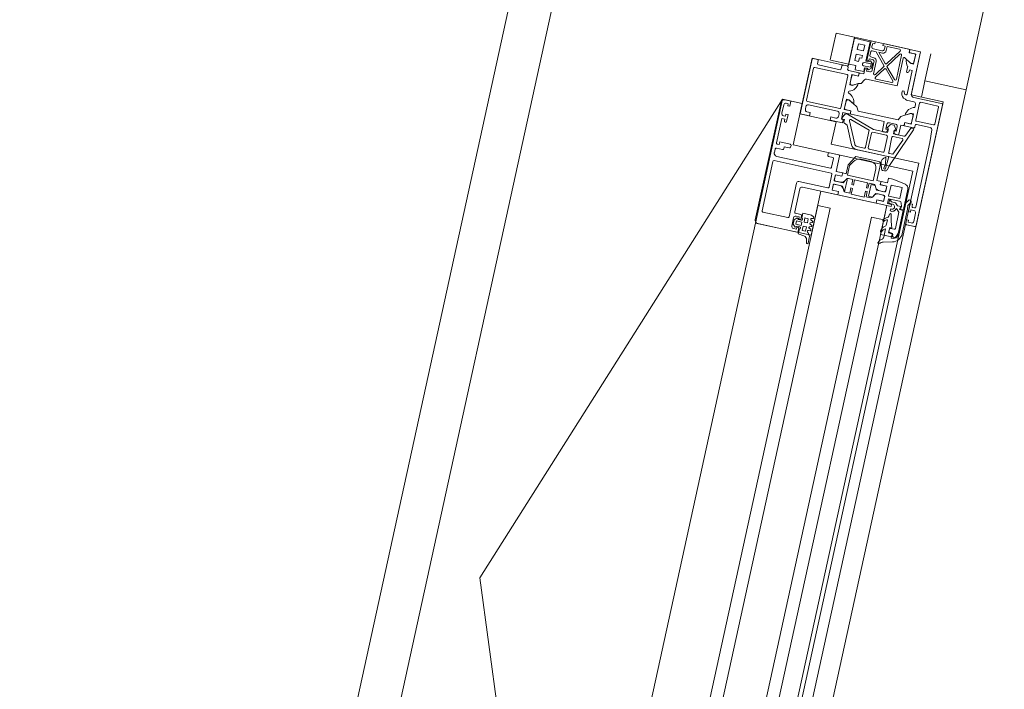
# Model space of a CAD drawing. Header units: metres. Extents: x 233012 to 233264, y 553571 to 554014.
# Tile 205 of 256: x 233203.259 to 233203.725, y 553832.958 to 553833.275. Entities that reach past the tile are written whole.
import ezdxf

# ---------------------------------------------------------------- set-up
doc = ezdxf.new("R2010")
doc.units = ezdxf.units.M
for name, color, linetype, lineweight in [('A-NL$1A_detailuitwerking', 252, 'Continuous', 5), ('A-NL23_vloeraanzicht', 252, 'Continuous', 5), ('A-NL30_stijlen_dorpels-pui', 252, 'Continuous', 5), ('A-NL30_wandopeningen', 252, 'Continuous', 5)]:
    doc.layers.add(name, color=color, linetype=linetype, lineweight=lineweight)

# ---------------------------------------------------------------- blocks, each defined once
blk = doc.blocks.new('Rectangular Mullion - NLRS_31_CWM_vliesgevelprofiel bxh 50x200_gen_mie-2812385-01_Situatie')
at = {"layer": 'A-NL30_stijlen_dorpels-pui'}
for p, q in [((-0.025, 0.025), (0.025, 0.025)), ((-0.025, 0.005), (-0.025, 0.025)), ((0.025, 0.025), (0.025, 0.005)), ((-0.012, 0.005), (-0.025, 0.005)), ((0.025, 0.005), (0.012, 0.005)), ((0.012, 0.005), (0.012, -0.041)), ((-0.012, -0.041), (-0.012, -0.032)), ((-0.025, -0.041), (-0.012, -0.041)), ((0.012, -0.041), (0.025, -0.041))]:
    blk.add_line(p, q, dxfattribs=at)
blk = doc.blocks.new('NLRS_31_WI_CWP_aluminium raam_gen_mie - AWS 65 BS kiep-2839039-01_Situatie')
at = {"layer": 'A-NL$1A_detailuitwerking'}
for p, q in [((0.192, 0.05795), (0.192, 0.03895)), ((0.2505, 0.05945), (0.1935, 0.05945)), ((0.1978, 0.04465), (0.1978, 0.05675)), ((0.1983, 0.05725), (0.2223, 0.05725)), ((0.2228, 0.05675), (0.2228, 0.02915)), ((0.2265, 0.05745), (0.2282, 0.05745)), ((0.2287, 0.05695), (0.2287, 0.05395)), ((0.2307, 0.05595), (0.2307, 0.05695)), ((0.2312, 0.05745), (0.243, 0.05745)), ((0.243, 0.05745), (0.243, 0.05595)), ((0.2445, 0.05595), (0.2445, 0.05695)), ((0.2455, 0.05795), (0.2495, 0.05795)), ((0.2505, 0.05695), (0.2505, 0.05595)), ((0.252, 0.05495), (0.252, 0.05795)), ((0.225, 0.02995), (0.225, 0.05595)), ((0.2292, 0.05345), (0.2302, 0.05345)), ((0.2302, 0.05345), (0.2302, 0.05095)), ((0.232, 0.05595), (0.2307, 0.05595)), ((0.232, 0.05095), (0.232, 0.05595)), ((0.243, 0.05595), (0.2422, 0.05595)), ((0.2422, 0.05495), (0.2455, 0.05495)), ((0.2455, 0.05595), (0.2445, 0.05595)), ((0.2455, 0.05495), (0.2455, 0.05595)), ((0.2505, 0.05595), (0.2495, 0.05595)), ((0.2495, 0.05595), (0.2495, 0.05495)), ((0.2495, 0.05495), (0.252, 0.05495)), ((0.2307, 0.05045), (0.2315, 0.05045)), ((0.2735, 0.04945), (0.247, 0.04945)), ((0.247, 0.04945), (0.247, 0.04495)), ((0.2497, 0.04748), (0.251, 0.04748)), ((0.2535, 0.03165), (0.2535, 0.04735)), ((0.254, 0.04785), (0.2695, 0.04785)), ((0.27, 0.04735), (0.27, 0.03165)), ((0.274, 0.04695), (0.274, 0.04895)), ((0.2146, 0.04415), (0.1983, 0.04415)), ((0.2156, 0.02915), (0.2156, 0.04315)), ((0.247, 0.04495), (0.2487, 0.04495)), ((0.2487, 0.04495), (0.2487, 0.04648)), ((0.252, 0.04648), (0.252, 0.03245)), ((0.2715, 0.03545), (0.2715, 0.04595)), ((0.272, 0.04645), (0.2735, 0.04645)), ((0.19141, 0.03815), (0.191, 0.03535)), ((0.19375, 0.03815), (0.19141, 0.03815)), ((0.1925, 0.03845), (0.1943, 0.03845)), ((0.1933, 0.03945), (0.1933, 0.04095)), ((0.1943, 0.03945), (0.1933, 0.03945)), ((0.19532, 0.04145), (0.19414, 0.04026)), ((0.19414, 0.04026), (0.19475, 0.03945)), ((0.1943, 0.04195), (0.1983, 0.04195)), ((0.1943, 0.03845), (0.1943, 0.03945)), ((0.19475, 0.03945), (0.19475, 0.03815)), ((0.19738, 0.04145), (0.19532, 0.04145)), ((0.19555, 0.04025), (0.19715, 0.04025)), ((0.19555, 0.03765), (0.19555, 0.04025)), ((0.19715, 0.03765), (0.19555, 0.03765)), ((0.19715, 0.04025), (0.19715, 0.03765)), ((0.19856, 0.04026), (0.19738, 0.04145)), ((0.19795, 0.03945), (0.19856, 0.04026)), ((0.19795, 0.03815), (0.19795, 0.03945)), ((0.1993, 0.03945), (0.1983, 0.03945)), ((0.1983, 0.03945), (0.1983, 0.03845)), ((0.1983, 0.03845), (0.2001, 0.03845)), ((0.20135, 0.03815), (0.19895, 0.03815)), ((0.1993, 0.04095), (0.1993, 0.03945)), ((0.2006, 0.03895), (0.2006, 0.04145)), ((0.2011, 0.04195), (0.2124, 0.04195)), ((0.20135, 0.03385), (0.20135, 0.03815)), ((0.2134, 0.04095), (0.2134, 0.02375)), ((0.18933, 0.03366), (0.18796, 0.03345)), ((0.18803, 0.03265), (0.19066, 0.03265)), ((0.1925, 0.03346), (0.19308, 0.03409)), ((0.19335, 0.03665), (0.19535, 0.03665)), ((0.19335, 0.03505), (0.19335, 0.03665)), ((0.19535, 0.03505), (0.19335, 0.03505)), ((0.19395, 0.03375), (0.19395, 0.03293)), ((0.1947, 0.03285), (0.195, 0.03365)), ((0.19535, 0.03665), (0.19535, 0.03505)), ((0.1957, 0.03365), (0.196, 0.03285)), ((0.1967, 0.03285), (0.197, 0.03365)), ((0.19736, 0.03665), (0.19936, 0.03665)), ((0.19736, 0.03505), (0.19736, 0.03665)), ((0.19936, 0.03505), (0.19736, 0.03505)), ((0.1977, 0.03365), (0.198, 0.03285)), ((0.1987, 0.03285), (0.199, 0.03365)), ((0.19936, 0.03665), (0.19936, 0.03505)), ((0.1997, 0.03365), (0.2, 0.03285)), ((0.2007, 0.03285), (0.20135, 0.03385)), ((0.2487, 0.03495), (0.2472, 0.03495)), ((0.2472, 0.03495), (0.2472, 0.02895)), ((0.2487, 0.03245), (0.2487, 0.03495)), ((0.2735, 0.03495), (0.272, 0.03495)), ((0.274, 0.03245), (0.274, 0.03445)), ((0.2223, 0.02865), (0.2161, 0.02865)), ((0.2297, 0.02945), (0.2255, 0.02945)), ((0.2302, 0.03195), (0.2302, 0.02995)), ((0.2315, 0.03245), (0.2307, 0.03245)), ((0.232, 0.02745), (0.232, 0.03195)), ((0.2472, 0.02895), (0.2487, 0.02895)), ((0.2489, 0.0284), (0.2477, 0.0284)), ((0.2487, 0.02895), (0.2487, 0.02975)), ((0.2487, 0.02975), (0.252, 0.02975)), ((0.2489, 0.0292), (0.2489, 0.0284)), ((0.25115, 0.02877), (0.24965, 0.02963)), ((0.251, 0.03145), (0.2497, 0.03145)), ((0.252, 0.02975), (0.252, 0.02627)), ((0.25358, 0.02627), (0.25358, 0.02945)), ((0.25358, 0.02945), (0.2585, 0.02945)), ((0.25361, 0.02894), (0.25361, 0.02624)), ((0.2695, 0.03115), (0.254, 0.03115)), ((0.25742, 0.02944), (0.25411, 0.02944)), ((0.2585, 0.02825), (0.25699, 0.02564)), ((0.2585, 0.02945), (0.2585, 0.02825)), ((0.2655, 0.02825), (0.2655, 0.02945)), ((0.2655, 0.02945), (0.27042, 0.02945)), ((0.26701, 0.02564), (0.2655, 0.02825)), ((0.26989, 0.02944), (0.26641, 0.02944)), ((0.27039, 0.02624), (0.27039, 0.02894)), ((0.27042, 0.02945), (0.27042, 0.02627)), ((0.272, 0.02627), (0.272, 0.03145)), ((0.2725, 0.03195), (0.2735, 0.03195)), ((0.273, 0.0285), (0.273, 0.0243)), ((0.275, 0.0285), (0.273, 0.0285)), ((0.2875, 0.032), (0.275, 0.032)), ((0.275, 0.032), (0.275, 0.0285)), ((0.2772, 0.0295), (0.2804, 0.0295)), ((0.2772, 0.0277), (0.2772, 0.0295)), ((0.2804, 0.0295), (0.2804, 0.0265)), ((0.2826, 0.0265), (0.2826, 0.0295)), ((0.2826, 0.0295), (0.2853, 0.0295)), ((0.2853, 0.0295), (0.2853, 0.0265)), ((0.2875, 0.0243), (0.2875, 0.032)), ((0.2134, 0.02375), (0.215, 0.02375)), ((0.2134, 0.02374), (0.2134, 0.00516)), ((0.21502, 0.02374), (0.2134, 0.02374)), ((0.215, 0.02375), (0.215, 0.02695)), ((0.215, 0.02695), (0.2174, 0.02695)), ((0.21788, 0.02694), (0.21502, 0.02694)), ((0.21502, 0.02694), (0.21502, 0.02374)), ((0.21788, 0.02371), (0.21788, 0.02694)), ((0.2179, 0.02645), (0.2179, 0.02255)), ((0.2195, 0.02255), (0.2195, 0.02645)), ((0.22238, 0.02694), (0.21952, 0.02694)), ((0.21952, 0.02694), (0.21952, 0.02371)), ((0.22, 0.02695), (0.2224, 0.02695)), ((0.22238, 0.02374), (0.22238, 0.02694)), ((0.224, 0.02374), (0.22238, 0.02374)), ((0.2224, 0.02695), (0.2224, 0.02375)), ((0.2224, 0.02375), (0.224, 0.02375)), ((0.224, 0.02375), (0.224, 0.02695)), ((0.224, 0.02695), (0.2315, 0.02695)), ((0.224, 0.022), (0.224, 0.02374)), ((0.24662, 0.02654), (0.23793, 0.02249)), ((0.23857, 0.02113), (0.24887, 0.02593)), ((0.24955, 0.02533), (0.24645, 0.01576)), ((0.2472, 0.0279), (0.24662, 0.02654)), ((0.2472, 0.01387), (0.25164, 0.02752)), ((0.252, 0.02627), (0.25358, 0.02627)), ((0.252, 0.02574), (0.252, 0.0097)), ((0.25361, 0.02624), (0.2525, 0.02624)), ((0.2542, 0.02292), (0.25598, 0.02392)), ((0.25598, 0.02392), (0.2583, 0.02794)), ((0.26571, 0.02791), (0.26703, 0.02563)), ((0.26703, 0.02563), (0.26727, 0.0243)), ((0.26727, 0.0243), (0.2693, 0.02313)), ((0.2715, 0.02624), (0.27039, 0.02624)), ((0.27042, 0.02627), (0.272, 0.02627)), ((0.272, 0.024), (0.272, 0.02574)), ((0.2745, 0.024), (0.272, 0.024)), ((0.273, 0.0243), (0.2749, 0.0243)), ((0.2745, 0.023), (0.2745, 0.024)), ((0.2749, 0.0243), (0.2749, 0.023)), ((0.2757, 0.0216), (0.2757, 0.0249)), ((0.279, 0.0277), (0.2772, 0.0277)), ((0.2773, 0.0249), (0.2773, 0.0216)), ((0.2781, 0.023), (0.2781, 0.0243)), ((0.2781, 0.0243), (0.2875, 0.0243)), ((0.288, 0.024), (0.2785, 0.024)), ((0.2785, 0.024), (0.2785, 0.023)), ((0.279, 0.0265), (0.279, 0.0277)), ((0.2804, 0.0265), (0.279, 0.0265)), ((0.2853, 0.0265), (0.2826, 0.0265)), ((0.288, 0.022), (0.288, 0.024)), ((0.21539, 0.0184), (0.21539, 0.02054)), ((0.21589, 0.02141), (0.21688, 0.02198)), ((0.2179, 0.02255), (0.2161, 0.02151)), ((0.21625, 0.02095), (0.22115, 0.02095)), ((0.2213, 0.02151), (0.2195, 0.02255)), ((0.22052, 0.02198), (0.22151, 0.02141)), ((0.22201, 0.02054), (0.22201, 0.0184)), ((0.22342, 0.0088), (0.22342, 0.0213)), ((0.22342, 0.0213), (0.22811, 0.0213)), ((0.2283, 0.022), (0.224, 0.022)), ((0.22811, 0.0213), (0.2302, 0.02009)), ((0.2329, 0.01934), (0.2283, 0.022)), ((0.2329, 0.0082), (0.2329, 0.01934)), ((0.2362, 0.01977), (0.2362, 0.00458)), ((0.2377, 0.01626), (0.2377, 0.01977)), ((0.2542, 0.00348), (0.2542, 0.02292)), ((0.2698, 0.02224), (0.2698, 0.0074)), ((0.27307, 0.0195), (0.279, 0.0195)), ((0.2735, 0.0215), (0.2735, 0.023)), ((0.2735, 0.023), (0.2745, 0.023)), ((0.2749, 0.023), (0.27429, 0.02219)), ((0.27429, 0.02219), (0.27547, 0.021)), ((0.2785, 0.0205), (0.2745, 0.0205)), ((0.27547, 0.021), (0.27753, 0.021)), ((0.2773, 0.0216), (0.2757, 0.0216)), ((0.27753, 0.021), (0.27871, 0.02219)), ((0.2835, 0.02055), (0.27766, 0.0153)), ((0.27871, 0.02219), (0.2781, 0.023)), ((0.2785, 0.023), (0.2795, 0.023)), ((0.27899, 0.01515), (0.2835, 0.01921)), ((0.2795, 0.023), (0.2795, 0.0215)), ((0.2805, 0.021), (0.2805, 0.0225)), ((0.281, 0.023), (0.283, 0.023)), ((0.2835, 0.0225), (0.2835, 0.02055)), ((0.2835, 0.01921), (0.2835, 0.01749)), ((0.2845, 0.018), (0.2845, 0.022)), ((0.2855, 0.023), (0.287, 0.023)), ((0.287, 0.023), (0.287, 0.022)), ((0.287, 0.022), (0.288, 0.022)), ((0.215, 0.0113), (0.215, 0.0176)), ((0.215, 0.0176), (0.21789, 0.0176)), ((0.21789, 0.0184), (0.21539, 0.0184)), ((0.21789, 0.0176), (0.21789, 0.0184)), ((0.22201, 0.0184), (0.21951, 0.0184)), ((0.21951, 0.0184), (0.21951, 0.0176)), ((0.21951, 0.0176), (0.22201, 0.0176)), ((0.22201, 0.0176), (0.22201, 0.0113)), ((0.2322, 0.01663), (0.2322, 0.0118)), ((0.24645, 0.01576), (0.2382, 0.01576)), ((0.2382, 0.01446), (0.2454, 0.01446)), ((0.2708, 0.01024), (0.2708, 0.01778)), ((0.27158, 0.0182), (0.27637, 0.01497)), ((0.27642, 0.01418), (0.27163, 0.00987)), ((0.27247, 0.00927), (0.27775, 0.01403)), ((0.27766, 0.0153), (0.27279, 0.01859)), ((0.27775, 0.01403), (0.28475, 0.00931)), ((0.28622, 0.00953), (0.27905, 0.01436)), ((0.285, 0.016), (0.287, 0.016)), ((0.287, 0.017), (0.2855, 0.017)), ((0.288, 0.018), (0.287, 0.018)), ((0.287, 0.018), (0.287, 0.017)), ((0.287, 0.016), (0.287, 0.00994)), ((0.288, 0.00566), (0.288, 0.018)), ((0.2179, 0.0113), (0.215, 0.0113)), ((0.21539, 0.00836), (0.21539, 0.0105)), ((0.21539, 0.0105), (0.2179, 0.0105)), ((0.2215, 0.00945), (0.2159, 0.00945)), ((0.2159, 0.00945), (0.2159, 0.0075)), ((0.2179, 0.0105), (0.2179, 0.0113)), ((0.22201, 0.0113), (0.2195, 0.0113)), ((0.2195, 0.0113), (0.2195, 0.0105)), ((0.2195, 0.0105), (0.22201, 0.0105)), ((0.2215, 0.00749), (0.2215, 0.00945)), ((0.22201, 0.0105), (0.22201, 0.00836)), ((0.2377, 0.00726), (0.2377, 0.01396)), ((0.2459, 0.01396), (0.2459, 0.00726)), ((0.2472, 0.00706), (0.2472, 0.01387)), ((0.252, 0.0097), (0.2477, 0.0097)), ((0.2134, 0.00516), (0.21502, 0.00516)), ((0.215, 0.00515), (0.2134, 0.00515)), ((0.2134, 0.00515), (0.2134, -0.00205)), ((0.215, 0.00195), (0.215, 0.00515)), ((0.21502, 0.00516), (0.21502, 0.00196)), ((0.21688, 0.00692), (0.21589, 0.00749)), ((0.2159, 0.0075), (0.2179, 0.00635)), ((0.21788, 0.00276), (0.21788, 0.00519)), ((0.2179, 0.00635), (0.2179, 0.00245)), ((0.2195, 0.00635), (0.2215, 0.00749)), ((0.2195, 0.00245), (0.2195, 0.00635)), ((0.21952, 0.00519), (0.21952, 0.00276)), ((0.22151, 0.00749), (0.22052, 0.00692)), ((0.22237, 0.00196), (0.22237, 0.00516)), ((0.22237, 0.00516), (0.224, 0.00516)), ((0.224, 0.00515), (0.2224, 0.00515)), ((0.2224, 0.00515), (0.2224, 0.00195)), ((0.2292, 0.0088), (0.22342, 0.0088)), ((0.224, 0.00516), (0.224, 0.0072)), ((0.224, 0.0072), (0.2319, 0.0072)), ((0.224, 0.00195), (0.224, 0.00515)), ((0.2292, 0.00559), (0.2292, 0.00454)), ((0.23208, 0.00691), (0.22983, 0.00628)), ((0.23039, 0.00522), (0.23242, 0.00489)), ((0.23242, 0.00489), (0.23571, 0.00536)), ((0.2454, 0.00676), (0.2382, 0.00676)), ((0.2472, 0.0092), (0.2472, 0.00837)), ((0.249, 0.00706), (0.2472, 0.00706)), ((0.24794, 0.0074), (0.2487, 0.0072)), ((0.2487, 0.0072), (0.2487, 0.0082)), ((0.2487, 0.0082), (0.251, 0.0082)), ((0.24923, 0.00794), (0.249, 0.00706)), ((0.2513, 0.00655), (0.24923, 0.00794)), ((0.24923, 0.00339), (0.2513, 0.00477)), ((0.2513, 0.00477), (0.2513, 0.00655)), ((0.252, 0.0072), (0.252, 0.0042)), ((0.2698, 0.0074), (0.28311, 0.0074)), ((0.28447, 0.0084), (0.2728, 0.0084)), ((0.2815, 0.00315), (0.283, 0.00576)), ((0.28354, 0.00665), (0.28171, 0.00349)), ((0.28639, 0.00246), (0.28639, 0.00516)), ((0.28639, 0.00516), (0.2875, 0.00516)), ((0.288, 0.00513), (0.28642, 0.00513)), ((0.28642, 0.00513), (0.28642, 0.00195)), ((0.288, -0.00005), (0.288, 0.00513)), ((0.2174, 0.00195), (0.215, 0.00195)), ((0.21502, 0.00196), (0.21708, 0.00196)), ((0.2179, -0.00525), (0.2179, 0.00015)), ((0.2179, 0.00015), (0.2233, 0.00015)), ((0.2224, 0.00195), (0.22, 0.00195)), ((0.22032, 0.00196), (0.22237, 0.00196)), ((0.2233, 0.00015), (0.2233, -0.00525)), ((0.2262, 0.00195), (0.224, 0.00195)), ((0.2262, -0.00011), (0.2262, 0.00195)), ((0.23, 0.00354), (0.23225, 0.0029)), ((0.23567, 0.00408), (0.23034, 0.00438)), ((0.23225, 0.0029), (0.2407, -0.00042)), ((0.2377, 0.00243), (0.2377, 0.00406)), ((0.24531, -0.00068), (0.2377, 0.00243)), ((0.2382, 0.00456), (0.2455, 0.00456)), ((0.246, 0.00406), (0.246, -0.00021)), ((0.2472, -0.00077), (0.2472, 0.00426)), ((0.2472, 0.00426), (0.249, 0.00426)), ((0.2472, 0.00303), (0.2472, 0.0022)), ((0.2477, 0.0017), (0.252, 0.0017)), ((0.2487, 0.0042), (0.24794, 0.004)), ((0.2487, 0.0032), (0.2487, 0.0042)), ((0.251, 0.0032), (0.2487, 0.0032)), ((0.249, 0.00426), (0.24923, 0.00339)), ((0.252, 0.0017), (0.252, 0.00066)), ((0.25358, 0.00013), (0.252, 0.00013)), ((0.252, 0.00013), (0.252, -0.00445)), ((0.2525, 0.00016), (0.25361, 0.00016)), ((0.25358, -0.00305), (0.25358, 0.00013)), ((0.25361, 0.00016), (0.25361, -0.00254)), ((0.25598, 0.00248), (0.2542, 0.00348)), ((0.2583, -0.00154), (0.25598, 0.00248)), ((0.25699, 0.00076), (0.2585, -0.00185)), ((0.26453, 0.00237), (0.2641, 0.00162)), ((0.2641, 0.00162), (0.2641, -0.00205)), ((0.2665, 0.00245), (0.26678, 0.0032)), ((0.26678, 0.0032), (0.26802, 0.0036)), ((0.26802, 0.00445), (0.267, 0.00445)), ((0.2785, 0.00195), (0.267, 0.00195)), ((0.26802, 0.0036), (0.26802, 0.00445)), ((0.27728, 0.0035), (0.2785, 0.00311)), ((0.27983, 0.00445), (0.27745, 0.00445)), ((0.2785, 0.00311), (0.2785, 0.00195)), ((0.2815, 0.00195), (0.2815, 0.00315)), ((0.28642, 0.00195), (0.2815, 0.00195)), ((0.28241, 0.00196), (0.28589, 0.00196)), ((0.19606, -0.00195), (0.19711, -0.00629)), ((0.20246, -0.00174), (0.19849, -0.00174)), ((0.2009, -0.00535), (0.2009, -0.00355)), ((0.2009, -0.00355), (0.2035, -0.00355)), ((0.2012, -0.00405), (0.2012, -0.00515)), ((0.2027, -0.00355), (0.2017, -0.00355)), ((0.2032, -0.00575), (0.2032, -0.00405)), ((0.2035, -0.00355), (0.2035, -0.00464)), ((0.20687, -0.00174), (0.20468, -0.00174)), ((0.20969, -0.00215), (0.20865, -0.00198)), ((0.21229, -0.00208), (0.21125, -0.00208)), ((0.2134, -0.00205), (0.2144, -0.00205)), ((0.2144, -0.00205), (0.2144, -0.00005)), ((0.2144, -0.00005), (0.2167, -0.00005)), ((0.2144, -0.00494), (0.2156, -0.00369)), ((0.2147, -0.00065), (0.2146, -0.00252)), ((0.2161, -0.00065), (0.2147, -0.00065)), ((0.2156, -0.00369), (0.2156, -0.00175)), ((0.2167, -0.00005), (0.2167, -0.00547)), ((0.22509, -0.0064), (0.2262, -0.00011)), ((0.2407, -0.00042), (0.25121, -0.0047)), ((0.25159, -0.00324), (0.24782, -0.0017)), ((0.2519, -0.00424), (0.25159, -0.00324)), ((0.2585, -0.00305), (0.25358, -0.00305)), ((0.25412, -0.00304), (0.25744, -0.00304)), ((0.2585, -0.00185), (0.2585, -0.00305)), ((0.2631, -0.00305), (0.26163, -0.00305)), ((0.2661, -0.01555), (0.2661, -0.00155)), ((0.2676, -0.00005), (0.288, -0.00005)), ((0.1988, -0.00652), (0.1988, -0.00535)), ((0.1988, -0.00535), (0.2009, -0.00535)), ((0.1997, -0.00565), (0.1993, -0.00658)), ((0.2007, -0.00565), (0.1997, -0.00565)), ((0.2137, -0.00845), (0.20194, -0.00845)), ((0.20228, -0.00805), (0.2128, -0.00805)), ((0.21148, -0.00625), (0.2037, -0.00625)), ((0.21299, -0.00468), (0.21148, -0.00625)), ((0.2128, -0.00805), (0.2128, -0.0062)), ((0.2128, -0.0062), (0.2144, -0.00678)), ((0.2145, -0.00682), (0.2132, -0.00635)), ((0.2132, -0.00635), (0.2132, -0.00805)), ((0.2132, -0.00805), (0.22312, -0.00805)), ((0.21538, -0.00812), (0.2137, -0.00845)), ((0.2144, -0.00678), (0.2144, -0.00494)), ((0.21596, -0.00643), (0.2145, -0.00682)), ((0.21799, -0.0095), (0.21613, -0.00826)), ((0.2233, -0.00525), (0.2179, -0.00525)), ((0.2525, -0.00495), (0.2534, -0.00495)), ((0.2539, -0.00545), (0.2539, -0.01212)), ((0.2554, -0.01345), (0.2554, -0.00525)), ((0.2559, -0.00475), (0.2641, -0.00475)), ((0.2646, -0.00525), (0.2646, -0.01345)), ((0.20193, -0.00995), (0.21385, -0.00995)), ((0.2065, -0.01105), (0.2065, -0.01505)), ((0.2088, -0.01055), (0.207, -0.01055)), ((0.2078, -0.01305), (0.2078, -0.01155)), ((0.2078, -0.01155), (0.2088, -0.01155)), ((0.2088, -0.01155), (0.2088, -0.01055)), ((0.2166, -0.01055), (0.2128, -0.01055)), ((0.2128, -0.01055), (0.2128, -0.01155)), ((0.2128, -0.01155), (0.2138, -0.01155)), ((0.2138, -0.01155), (0.2138, -0.01305)), ((0.21385, -0.00995), (0.21547, -0.00963)), ((0.2151, -0.01305), (0.2151, -0.01225)), ((0.21547, -0.00963), (0.21711, -0.01071)), ((0.2156, -0.01175), (0.2166, -0.01175)), ((0.2469, -0.01355), (0.2156, -0.01355)), ((0.2166, -0.01175), (0.2166, -0.01055)), ((0.25294, -0.01312), (0.2469, -0.01355)), ((0.2641, -0.01395), (0.2559, -0.01395)), ((0.207, -0.01555), (0.2661, -0.01555)), ((0.2128, -0.01405), (0.2088, -0.01405))]:
    blk.add_line(p, q, dxfattribs=at)
blk.add_arc((0.2088, -0.01305), 0.001, 180, 270, dxfattribs=at)
for centre, major_axis, start_param, end_param in [((0.1935, 0.05795), (0.0015, 0), 1.570796, 3.141593), ((0.1983, 0.05675), (0.000191, 0.000462), 0.392699, 1.963495), ((0.2223, 0.05675), (-0.000414, 0.00028), 3.736738, 5.307534), ((0.2265, 0.05595), (0.00064, 0.00136), 0.438029, 2.008826), ((0.2282, 0.05695), (0.000411, 0.000285), 5.677172, 7.247969), ((0.2312, 0.05695), (-0.000435, 0.000246), 5.227577, 6.798374), ((0.2455, 0.05695), (0.000973, 0.00023), 1.338972, 2.909769), ((0.2495, 0.05695), (0.000924, 0.000383), 5.890486, 7.461283), ((0.2505, 0.05795), (0.00095, 0.00116), 5.399088, 6.969885), ((0.2292, 0.05395), (-0.000035, 0.000499), 1.499848, 3.070644), ((0.2422, 0.05545), (-0.000474, 0.000158), 5.03414, 8.175732), ((0.2307, 0.05095), (0.0005, 0.000019), 3.103207, 4.674003), ((0.2315, 0.05095), (0.000069, 0.000495), 3.280742, 4.851539), ((0.2497, 0.04648), (-0.000251, 0.000968), 6.029636, 7.600432), ((0.251, 0.04648), (-0.001, 0), 3.141593, 4.712389), ((0.254, 0.04735), (-0.000479, 0.000145), 5.00639, 6.577187), ((0.2695, 0.04735), (-0.000354, 0.000354), 3.926991, 5.497787), ((0.2735, 0.04895), (-0.000497, 0.000055), 3.250927, 4.821723), ((0.2735, 0.04695), (0.000462, 0.000191), 4.31969, 5.890487), ((0.1983, 0.04465), (0.000447, 0.000224), 2.677945, 4.248742), ((0.2146, 0.04315), (0.000517, 0.000856), 5.255548, 6.826345), ((0.272, 0.04595), (-0.000257, 0.000429), 5.742766, 7.313562), ((0.1925, 0.03895), (-0.00049, 0.000102), 0.205064, 1.77586), ((0.1943, 0.04095), (-0.00099, 0.000139), 4.851539, 6.422335), ((0.19425, 0.03815), (0.000292, 0.000406), 2.19631, 5.336912), ((0.19845, 0.03815), (0, 0.0005), 1.571287, 4.711898), ((0.1983, 0.04095), (0.000788, 0.000615), 5.620277, 7.191073), ((0.2001, 0.03895), (0.000441, 0.000236), 4.220992, 5.791788), ((0.2011, 0.04145), (0.000441, 0.000236), 1.079399, 2.650196), ((0.2124, 0.04095), (-0.000646, 0.000763), 4.009565, 5.580362), ((0.18803, 0.03305), (0.000399, 0.000031), 1.64851, 4.634675), ((0.18902, 0.03564), (-0.00075, 0.00186), 2.914159, 4.185497), ((0.19066, 0.03515), (-0.00154, 0.00197), 2.478683, 3.304662), ((0.19345, 0.03375), (-0.000467, 0.000179), 3.508442, 5.916336), ((0.19434, 0.03306), (-0.00041, 0.000054), 0.458284, 2.72951), ((0.19535, 0.03345), (0.000341, 0.00021), 6.254255, 8.347321), ((0.19635, 0.03305), (0.000396, 0.00006), 3.517704, 5.610649), ((0.19735, 0.03345), (0.000361, 0.000173), 0.076772, 2.169838), ((0.19835, 0.03305), (0.000124, 0.000381), 2.409794, 4.502739), ((0.19935, 0.03345), (0.0004, 0.000009), 0.501164, 2.594264), ((0.20035, 0.03305), (0.000344, 0.000205), 3.128465, 5.22146), ((0.272, 0.03545), (-0.000439, 0.00024), 0.49973, 2.070526), ((0.2735, 0.03445), (0.000212, 0.000453), 5.150418, 6.721215), ((0.2161, 0.02915), (-0.000209, 0.000454), 1.139711, 2.710508), ((0.2223, 0.02915), (-0.000217, 0.000451), 2.693565, 4.264361), ((0.2255, 0.02995), (0.000191, 0.000462), 1.963495, 3.534292), ((0.2297, 0.02995), (-0.000191, 0.000462), 2.748894, 4.31969), ((0.2307, 0.03195), (-0.000496, 0.000061), 4.834878, 6.405675), ((0.2315, 0.03195), (0.000323, 0.000382), 5.415213, 6.986009), ((0.2477, 0.0279), (-0.000275, 0.000417), 5.700233, 7.271029), ((0.2497, 0.03245), (-0.000424, 0.000906), 1.132767, 2.703564), ((0.2494, 0.0292), (-0.000003, 0.0005), 5.754532, 7.848927), ((0.251, 0.03245), (-0.000973, 0.00023), 1.80262, 3.373416), ((0.2507, 0.02787), (0.000333, 0.000943), 4.694417, 6.160906), ((0.254, 0.03165), (-0.000328, 0.000378), 0.856347, 2.427143), ((0.25411, 0.02894), (0.000069, 0.000495), 0.13915, 1.710128), ((0.25687, 0.03054), (-0.00309, 0.0038), 2.484449, 3.713523), ((0.25744, 0.02844), (0.00019, 0.000982), 4.379663, 6.491035), ((0.262, 0.02886), (0.000134, 0.000482), 5.300434, 7.809229), ((0.26713, 0.03054), (0.00478, 0.00109), 3.233564, 4.462325), ((0.26656, 0.02845), (0.000464, 0.000886), 0.624973, 2.624168), ((0.2695, 0.03165), (-0.000462, 0.000191), 1.963495, 3.534292), ((0.26989, 0.02894), (-0.00029, 0.000408), 4.09429, 5.665225), ((0.2725, 0.03145), (0.000191, 0.000462), 0.392699, 1.963496), ((0.2735, 0.03245), (0.000207, 0.000455), 3.567576, 5.138372), ((0.21588, 0.02371), (0.00181, 0.00084), 4.799805, 5.846999), ((0.2174, 0.02645), (0.000488, 0.000107), 6.066981, 7.637778), ((0.22, 0.02645), (-0.000311, 0.000391), 5.611187, 7.181983), ((0.22152, 0.02371), (0.00191, 0.00058), 2.847591, 3.894786), ((0.2315, 0.02745), (0.000061, 0.000496), 3.264082, 4.834878), ((0.24908, 0.02548), (0.000429, 0.000257), 5.429131, 7.750376), ((0.2525, 0.02574), (0.000176, 0.000468), 0.359436, 1.93019), ((0.2715, 0.02574), (0.000496, 0.000061), 6.160696, 7.731492), ((0.2765, 0.0249), (0.000732, 0.000322), 5.868761, 9.010353), ((0.21639, 0.02054), (-0.000997, 0.000081), 5.317381, 6.366944), ((0.21625, 0.02125), (-0.00026, 0.00015), 5.759585, 8.377578), ((0.22115, 0.02125), (0.000296, 0.000048), 4.551514, 7.169508), ((0.22101, 0.02054), (-0.000941, 0.000338), 3.483599, 4.533162), ((0.2282, 0.01663), (0.00277, 0.00289), 5.47624, 6.523401), ((0.2392, 0.01977), (-0.00259, 0.00151), 5.677587, 6.812011), ((0.2392, 0.01977), (-0.00123, 0.00086), 5.759692, 6.894198), ((0.2688, 0.02226), (-0.000251, 0.000968), 4.441025, 5.506241), ((0.27307, 0.019), (0.000365, 0.000342), 0.818067, 3.366248), ((0.2745, 0.0215), (0.000851, 0.000526), 2.588027, 4.158814), ((0.2785, 0.0215), (-0.000973, 0.00023), 1.80262, 3.373417), ((0.279, 0.021), (-0.00115, 0.00096), 2.266267, 3.837064), ((0.281, 0.0225), (0.000269, 0.000421), 0.569244, 2.13999), ((0.283, 0.0225), (-0.000477, 0.000151), 3.448899, 5.019745), ((0.2855, 0.022), (0.000985, 0.000174), 1.396411, 2.967207), ((0.2382, 0.01626), (0.000292, 0.000406), 2.195319, 3.766116), ((0.2382, 0.01396), (0.000422, 0.000268), 1.005319, 2.576116), ((0.2454, 0.01396), (-0.000423, 0.000267), 3.705804, 5.2766), ((0.2713, 0.01778), (-0.000191, 0.000462), 5.297074, 7.461282), ((0.27609, 0.01455), (0.000499, 0.000037), 5.371159, 7.186302), ((0.27933, 0.01478), (0.000376, 0.00033), 1.583318, 3.398461), ((0.285, 0.0175), (0.00136, 0.00064), 2.705772, 4.272151), ((0.2855, 0.018), (0.000316, 0.000949), 1.892547, 3.463343), ((0.2292, 0.0118), (-0.00192, 0.0023), 2.446121, 4.016917), ((0.2477, 0.0092), (-0.000492, 0.000089), 4.891774, 6.462543), ((0.2713, 0.01024), (0.000211, 0.000453), 2.006336, 4.310171), ((0.2865, 0.00994), (0.000476, 0.000153), 3.808853, 5.973061), ((0.21639, 0.00836), (-0.00066, 0.000751), 0.849804, 1.896998), ((0.21588, 0.00519), (0.00043, 0.00195), 4.930703, 5.977897), ((0.22152, 0.00519), (0.00193, 0.00052), 1.832597, 2.879791), ((0.22101, 0.00836), (0.000882, 0.000472), 4.744595, 5.791789), ((0.22999, 0.0055), (-0.000577, 0.000542), 5.671079, 6.932362), ((0.23046, 0.00479), (0.000058, 0.000422), 0.295831, 3.004367), ((0.2319, 0.0082), (0.000894, 0.000447), 4.248741, 5.819538), ((0.23301, 0.00406), (0.00056, 0.00295), 5.348785, 6.786472), ((0.2382, 0.00726), (0.000499, 0.000028), 3.086264, 4.65706), ((0.2454, 0.00726), (-0.000431, 0.000254), 2.102645, 3.673441), ((0.2482, 0.00837), (-0.000822, 0.00057), 0.605999, 1.91548), ((0.251, 0.0072), (0.000535, 0.000845), 5.2766, 6.847396), ((0.2728, 0.0089), (-0.000236, 0.000441), 0.241641, 2.650195), ((0.28306, 0.0011), (-0.00343, 0.00316), 5.46846, 6.223196), ((0.28311, 0.0069), (0.000499, 0.000038), 5.683262, 7.777657), ((0.28447, 0.0089), (-0.0004, 0.0003), 2.214872, 4.763052), ((0.2875, 0.00566), (-0.000145, 0.000479), 2.847591, 4.418372), ((0.19525, 0.00001), (0.000351, 0.000177), 0.590647, 3.57764), ((0.19474, -0.00238), (0.00224, 0.00171), 6.149157, 6.94975), ((0.20096, 0.00004), (0.000025, 0.000358), 6.015196, 8.994778), ((0.20079, -0.0027), (-0.00308, 0.00034), 3.816433, 4.729449), ((0.206, 0.00004), (0.00035, 0.00008), 1.008806, 3.988389), ((0.20485, -0.00269), (0.00068, 0.00325), 5.292483, 6.096376), ((0.21708, 0.00276), (-0.000676, 0.000427), 2.133985, 3.704781), ((0.2174, 0.00245), (-0.000162, 0.000473), 2.811073, 4.381868), ((0.22, 0.00245), (-0.000292, 0.000406), 0.946274, 2.51707), ((0.22032, 0.00276), (0.000513, 0.000614), 2.266268, 3.837064), ((0.23038, 0.00467), (-0.00022, 0.00117), 1.492209, 2.628326), ((0.2357, 0.00458), (-0.000226, 0.000446), 2.616419, 4.243365), ((0.2382, 0.00406), (0.000145, 0.000479), 0.294, 1.864798), ((0.2455, 0.00406), (0.000332, 0.000374), 5.439233, 7.010029), ((0.2482, 0.00303), (-0.000445, 0.000896), 6.083339, 7.392785), ((0.2477, 0.0022), (0.0005, 0.000018), 3.105939, 4.676735), ((0.251, 0.0042), (0.000835, 0.00055), 4.129437, 5.700233), ((0.2525, 0.00066), (-0.000242, 0.000437), 1.064745, 2.635489), ((0.25688, -0.00411), (-0.00477, 0.00095), 3.556291, 4.884461), ((0.267, 0.00195), (0.00142, 0.00205), 0.606013, 2.009361), ((0.267, 0.00245), (0.000494, 0.00008), 2.980676, 4.551514), ((0.2775, 0.00395), (-0.000272, 0.000422), 5.807237, 8.387005), ((0.28256, 0.00295), (0.000345, 0.000939), 1.351475, 3.35067), ((0.28589, 0.00246), (-0.000498, 0.000049), 1.669494, 3.24043), ((0.19315, -0.00265), (-0.00187, 0.00234), 4.274661, 4.939799), ((0.19849, -0.00024), (-0.00139, 0.00057), 0.910039, 1.963498), ((0.20035, -0.00246), (0.00101, 0.00199), 5.506571, 6.550416), ((0.2017, -0.00405), (0.000435, 0.000246), 1.055639, 2.62643), ((0.2027, -0.00405), (-0.000471, 0.000167), 3.481331, 5.052127), ((0.20468, -0.00024), (0.00106, 0.00106), 2.920477, 3.926991), ((0.2162, -0.03884), (0.02715, 0.02437), 1.018664, 1.195024), ((0.20469, -0.00218), (-0.00126, 0.00183), 4.307558, 5.142649), ((0.20882, -0.00099), (0.000912, 0.00041), 3.219588, 4.122767), ((0.20963, -0.00255), (-0.00026, 0.000304), 2.613185, 5.408486), ((0.2134, -0.00252), (0.00043, 0.00216), 1.562979, 3.14919), ((0.2134, -0.00252), (0.00043, 0.00112), 1.556953, 5.078797), ((0.2161, -0.00175), (-0.000487, 0.000112), 4.938845, 6.51999), ((0.2161, -0.00095), (-0.000012, 0.0003), 3.101484, 6.243464), ((0.2455, -0.00021), (0.00008, 0.000494), 2.915131, 4.873264), ((0.2482, -0.00077), (0.000469, 0.000883), 2.058466, 3.241925), ((0.2514, -0.00424), (0.0005, 0.000003), 4.319459, 6.276432), ((0.2525, -0.00445), (0.000493, 0.000085), 2.970081, 4.540877), ((0.25411, -0.00254), (0.000295, 0.000404), 2.202168, 3.797035), ((0.25744, -0.00204), (-0.000366, 0.000931), 2.767404, 4.861842), ((0.2631, -0.00205), (-0.000842, 0.000539), 2.139991, 3.710787), ((0.2676, -0.00155), (0.00106, 0.00106), 0.785398, 2.356195), ((0.20193, -0.00495), (-0.00491, 0.00093), 0.457166, 1.757132), ((0.20193, -0.00495), (-0.00077, 0.00341), 1.812223, 2.92145), ((0.2022, -0.00445), (-0.00331, 0.00142), 1.039587, 1.998691), ((0.2007, -0.00515), (-0.000088, 0.000492), 2.964274, 4.535064), ((0.2037, -0.00575), (-0.000496, 0.000061), 0.122521, 1.693316), ((0.21557, -0.0091), (0.000881, 0.000474), 0.493294, 1.274901), ((0.2157, -0.00547), (-0.000859, 0.000513), 2.371023, 3.68002), ((0.22312, -0.00605), (0.00058, 0.00191), 3.435594, 4.831859), ((0.2534, -0.00545), (0.000497, 0.000055), 6.173851, 7.744647), ((0.2559, -0.00525), (-0.000354, 0.000354), 5.497787, 7.068584), ((0.2641, -0.00525), (-0.00049, 0.000101), 3.344039, 4.914835), ((0.207, -0.01105), (-0.000065, 0.000496), 6.152884, 7.72368), ((0.2128, -0.01305), (-0.000526, 0.000851), 2.588018, 4.158815), ((0.2156, -0.01225), (-0.000496, 0.000061), 4.834878, 6.405675), ((0.2156, -0.01305), (-0.000162, 0.000473), 1.240275, 2.811071), ((0.21755, -0.0101), (0.000615, 0.00043), 3.473684, 6.615277), ((0.2529, -0.01212), (0.000841, 0.000541), 4.178772, 5.711101), ((0.2559, -0.01345), (-0.000041, 0.000498), 1.488222, 3.059019), ((0.2641, -0.01345), (-0.000041, 0.000498), 3.059019, 4.629814), ((0.207, -0.01505), (-0.000275, 0.000417), 0.987844, 2.55864)]:
    blk.add_ellipse(centre, major_axis=major_axis, ratio=1, start_param=start_param, end_param=end_param, dxfattribs=at)
at = {"layer": 'A-NL30_wandopeningen'}
for p, q in [((-0.252, 0.059), (0, 0.15072)), ((0.252, 0.059), (0, 0.15072)), ((0.192, 0.059), (-0.192, 0.059)), ((0.252, 0.059), (0.192, 0.059)), ((0.192, 0.059), (0.192, 0.032)), ((0.252, 0.0495), (0.252, 0.059)), ((0.232, -0.0085), (0.232, 0.0495)), ((0.232, 0.0495), (0.252, 0.0495)), ((0.247, 0.0495), (0.247, 0.032)), ((0.274, 0.0495), (0.247, 0.0495)), ((0.274, 0.032), (0.274, 0.0495)), ((0.2065, 0.032), (-0.2064, 0.032)), ((0.192, 0.032), (0.2134, 0.032)), ((0.2065, 0.026), (0.2065, 0.032)), ((0.2134, 0.032), (0.2134, 0)), ((0.247, 0.032), (0.2362, 0.032)), ((0.2362, 0.032), (0.2362, -0.0105)), ((0.288, 0.032), (0.274, 0.032)), ((0.288, 0), (0.288, 0.032)), ((-0.2064, 0.026), (0.2065, 0.026)), ((0.2065, 0.006), (-0.2064, 0.006)), ((0.2065, 0), (0.2065, 0.006)), ((-0.2064, 0), (0.2065, 0)), ((0.1994, 0), (0.1994, -0.0085)), ((0.1994, 0), (0.1994, -0.0085)), ((0.2134, 0), (0.1994, 0)), ((0.2065, 0), (0.2134, 0)), ((0.267, -0.0155), (0.267, 0)), ((0.267, 0), (0.288, 0)), ((-0.1994, -0.0085), (0.1994, -0.0085)), ((0.1994, -0.0085), (0.232, -0.0085)), ((-0.2065, -0.0105), (0.2065, -0.0105)), ((0.2362, -0.0105), (0.2065, -0.0105)), ((0.2065, -0.0105), (0.2065, -0.0155)), ((-0.2065, -0.0155), (0.2065, -0.0155)), ((0.2065, -0.0155), (0.267, -0.0155))]:
    blk.add_line(p, q, dxfattribs=at)
blk = doc.blocks.new('Rectangular Mullion - NLRS_31_CWM_vliesgevelprofiel bxh 50x200_gen_mie-2811612-01_Situatie')
at = {"layer": 'A-NL30_stijlen_dorpels-pui'}
for p, q in [((233203.512, 553833.28429), (233203.39443, 553832.747)), ((233203.6431, 553833.2556), (233203.65169, 553833.25372)), ((233203.68784, 553833.24581), (233203.68613, 553833.23799)), ((233203.5898, 553832.70425), (233203.70738, 553833.24153)), ((233203.53412, 553832.71643), (233203.52553, 553832.71831)), ((233203.57198, 553832.71634), (233203.57027, 553832.70852))]:
    blk.add_line(p, q, dxfattribs=at)

msp = doc.modelspace()

# ---------------------------------------------------------------- linework, layer by layer
at = {"layer": 'A-NL23_vloeraanzicht'}
msp.add_line((233203.25895, 553832.22146), (233203.99418, 553835.58131), dxfattribs=at)

# ---------------------------------------------------------------- block references
at = {"layer": 'A-NL30_stijlen_dorpels-pui', "extrusion": (0, 0, -1), "rotation": 102.3432709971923}
msp.add_blockref('Rectangular Mullion - NLRS_31_CWM_vliesgevelprofiel bxh 50x200_gen_mie-2812385-01_Situatie', (-233203.6883, 553833.2713), dxfattribs=at)
at = {"layer": 'A-NL30_stijlen_dorpels-pui'}
msp.add_blockref('Rectangular Mullion - NLRS_31_CWM_vliesgevelprofiel bxh 50x200_gen_mie-2811612-01_Situatie', (0, 0), dxfattribs=at)
at = {"layer": 'A-NL30_wandopeningen', "rotation": 77.65672900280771}
msp.add_blockref('NLRS_31_WI_CWP_aluminium raam_gen_mie - AWS 65 BS kiep-2839039-01_Situatie', (233203.62417, 553832.97823), dxfattribs=at)

doc.saveas('drawing.dxf')
